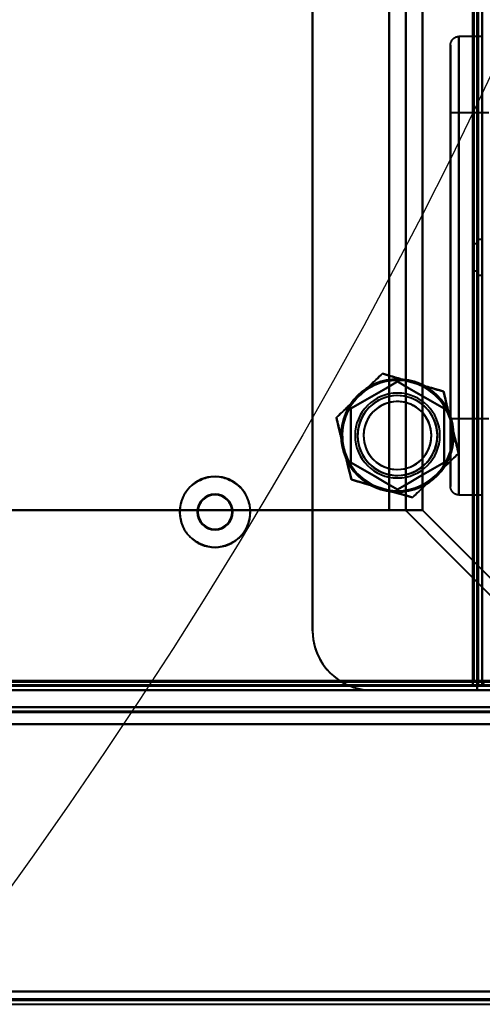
# Model space of a CAD drawing. Header units: millimetres. Extents: x -747 to 747, y -1110 to 610.
# Tile 59 of 93: x 495 to 550, y -370 to -254. Entities that reach past the tile are written whole.
import ezdxf

# ---------------------------------------------------------------- set-up
doc = ezdxf.new("R2010")
doc.units = ezdxf.units.MM
doc.layers.add('G-IMPT', color=8, linetype='Continuous', lineweight=40)

# ---------------------------------------------------------------- blocks, each defined once
blk = doc.blocks.new('NEXA 1000 CALQUES_dwg-755156-Niveau de réf_')
at = {"layer": 'G-IMPT'}
for p, q in [((550, 368.9), (550, -330.9)), ((549.5, -330.9), (549.5, 333.9)), ((550, -255), (547.25, -255)), ((550, -255), (547.25, -255)), ((550, -255), (547.25, -255)), ((550, -255), (547.25, -255)), ((547.25, -282), (547.25, -255)), ((547.25, -309), (547.25, -255)), ((547.25, -282), (547.25, -255)), ((547.25, -309), (547.25, -255)), ((547.25, -282), (547.25, -255)), ((547.25, -309), (547.25, -255)), ((547.25, -282), (547.25, -255)), ((547.25, -309), (547.25, -255)), ((547.25, -255), (547.25, -282)), ((547.25, -255), (547.25, -282)), ((547.25, -255), (547.25, -282)), ((547.25, -255), (547.25, -282)), ((550, -255), (550, -309)), ((550, -255), (550, -282)), ((550, -282), (550, -255)), ((550, -282), (550, -255)), ((550, -282), (550, -255)), ((550, -282), (550, -255)), ((546.25, -282), (546.25, -256)), ((546.25, -282), (546.25, -256)), ((546.25, -282), (546.25, -256)), ((546.25, -282), (546.25, -256)), ((546.25, -256), (546.25, -308)), ((546.25, -256), (546.25, -308)), ((546.25, -256), (546.25, -308)), ((546.25, -256), (546.25, -308)), ((546.25, -256), (546.25, -308)), ((546.25, -256), (546.25, -308)), ((546.25, -256), (546.25, -308)), ((546.25, -256), (546.25, -308)), ((550, -257), (550, -307)), ((550, -257), (550, -307)), ((550, -307), (550, -257)), ((550, -307), (550, -257)), ((550, -307), (550, -257)), ((550, -307), (550, -257)), ((550, -307), (550, -257)), ((550, -307), (550, -257)), ((550, -258.5), (550, -305.5)), ((550, -258.5), (550, -305.5)), ((550, -258.5), (550, -305.5)), ((550, -258.5), (550, -305.5)), ((550, -258.5), (550, -305.5)), ((550, -258.5), (550, -305.5)), ((550, -305.5), (550, -258.5)), ((550, -305.5), (550, -258.5)), ((550, -260.4), (550, -262)), ((550, -260.4), (550, -263.6)), ((550, -262), (550, -260.4)), ((550, -262), (550, -263.6)), ((550, -263.6), (550, -262)), ((550.75, -264), (546.25, -264)), ((550.75, -264), (546.25, -264)), ((550.75, -264), (546.25, -264)), ((550.75, -264), (546.25, -264)), ((546.25, -300), (546.25, -264)), ((546.25, -300), (546.25, -264)), ((546.25, -300), (546.25, -264)), ((546.25, -300), (546.25, -264)), ((546.25, -300), (546.25, -264)), ((546.25, -300), (546.25, -264)), ((546.25, -300), (546.25, -264)), ((546.25, -300), (546.25, -264)), ((546.25, -264), (546.25, -300)), ((546.25, -264), (546.25, -300)), ((546.25, -264), (546.25, -300)), ((546.25, -264), (546.25, -300)), ((546.25, -264), (546.25, -300)), ((546.25, -264), (546.25, -300)), ((546.25, -264), (546.25, -300)), ((546.25, -264), (546.25, -300)), ((550, -287), (550, -275)), ((550, -287), (550, -275)), ((550, -275), (550, -287)), ((550, -275), (550, -287)), ((550, -276.55), (550, -285.45)), ((550, -276.55), (550, -285.45)), ((550, -285.45), (550, -276.55)), ((550, -285.45), (550, -276.55)), ((549.5, -279.4), (549, -279.4)), ((549, -279.4), (549, -281)), ((549, -279.4), (549, -281)), ((549, -282.6), (549, -279.4)), ((549, -282.6), (549, -279.4)), ((550, -278.9), (549.5, -278.9)), ((549.5, -283.1), (549.5, -278.9)), ((549.5, -283.1), (549.5, -278.9)), ((549.5, -278.9), (549.5, -281)), ((549.5, -278.9), (549.5, -281)), ((549.5, -279.4), (549.5, -281)), ((549.5, -281), (549.5, -279.4)), ((550, -283.55), (550, -278.45)), ((550, -283.55), (550, -278.45)), ((550, -278.45), (550, -283.55)), ((550, -278.45), (550, -283.55)), ((550, -278.9), (550, -283.1)), ((550, -278.9), (550, -283.1)), ((550, -281), (550, -278.9)), ((550, -281), (550, -278.9)), ((549, -281), (549, -282.6)), ((549.5, -281), (549.5, -282.6)), ((549.5, -282.6), (549.5, -281)), ((549.5, -281), (549.5, -283.1)), ((550, -283.1), (550, -281)), ((546.25, -308), (546.25, -282)), ((546.25, -308), (546.25, -282)), ((546.25, -308), (546.25, -282)), ((546.25, -308), (546.25, -282)), ((546.25, -308), (546.25, -282)), ((546.25, -308), (546.25, -282)), ((546.25, -308), (546.25, -282)), ((546.25, -308), (546.25, -282)), ((547.25, -309), (547.25, -282)), ((547.25, -309), (547.25, -282)), ((547.25, -309), (547.25, -282)), ((547.25, -309), (547.25, -282)), ((547.25, -282), (547.25, -309)), ((547.25, -282), (547.25, -309)), ((547.25, -282), (547.25, -309)), ((547.25, -282), (547.25, -309)), ((549, -282.6), (549.5, -282.6)), ((550, -282), (550, -309)), ((550, -309), (550, -282)), ((550, -309), (550, -282)), ((550, -309), (550, -282)), ((550, -309), (550, -282)), ((549.5, -283.1), (550, -283.1)), ((550, -294.75), (550, -288.25)), ((550, -294.75), (550, -288.25)), ((550, -296.9), (550, -300.1)), ((550, -296.9), (550, -300.1)), ((550, -300.1), (550, -296.9)), ((550, -300.1), (550, -296.9)), ((546.25, -300), (550.75, -300)), ((546.25, -300), (550.75, -300)), ((546.25, -300), (550.75, -300)), ((546.25, -300), (550.75, -300)), ((547.25, -309), (550, -309)), ((547.25, -309), (550, -309)), ((547.25, -309), (550, -309)), ((547.25, -309), (550, -309)), ((542.95, -310.78), (539.01, -310.78)), ((539.01, -310.78), (540.88, -310.78)), ((539.01, -310.78), (542.95, -310.78)), ((540.88, -310.78), (539.01, -310.78)), ((-548.9, -331.5), (548.9, -331.5)), ((548.9, -331.5), (548.9, -330.9)), ((548.9, -330.9), (549.5, -330.9)), ((548.9, -330.9), (548.9, -331.5)), ((549.5, -330.9), (548.9, -330.9)), ((549.4, -331.4), (550, -331.4)), ((550, -331.4), (549.4, -331.4)), ((549.4, -331.4), (549.4, -332)), ((549.4, -332), (549.4, -331.4)), ((550.6, -330.9), (550, -330.9)), ((-584.4, -332), (584.4, -332)), ((583.9, -334), (-170.9, -334))]:
    blk.add_line(p, q, dxfattribs=at)
at = {"layer": 'G-IMPT', "flags": 128}
for points in [[(530, -325), (530, -157.25), (530, 10.5), (530, 178.25), (530, 346)], [(530, 346), (530, 178.25), (530, 10.5), (530, -157.25), (530, -325)], [(550, 337), (550, 170.03), (550, 3.05), (550, -163.92), (550, -330.9)], [(550, -330.9), (550, -163.92), (550, 3.05), (550, 170.03), (550, 337)], [(530, -325), (530, -160.15), (530, 4.7), (530, 169.55), (530, 334.4)], [(530, 334.4), (530, 169.55), (530, 4.7), (530, -160.15), (530, -325)], [(549.4, 334.4), (549.4, 167.95), (549.4, 1.5), (549.4, -164.95), (549.4, -331.4)], [(549.4, -331.4), (549.4, -164.95), (549.4, 1.5), (549.4, 167.95), (549.4, 334.4)], [(549.4, -331.4), (549.4, -164.95), (549.4, 1.5), (549.4, 167.95), (549.4, 334.4)], [(549.5, 334.4), (549.5, 167.95), (549.5, 1.5), (549.5, -164.95), (549.5, -331.4)], [(550, 334.4), (550, 167.95), (550, 1.5), (550, -164.95), (550, -331.4)], [(550, -330.9), (550, -164.57), (550, 1.75), (550, 168.08), (550, 334.4)], [(550, 334.4), (550, 168.08), (550, 1.75), (550, -164.57), (550, -330.9)], [(550, -331.4), (550, -164.95), (550, 1.5), (550, 167.95), (550, 334.4)], [(550, 334.4), (550, 168.08), (550, 1.75), (550, -164.57), (550, -330.9)], [(548.9, 333.9), (548.9, 167.7), (548.9, 1.5), (548.9, -164.7), (548.9, -330.9)], [(548.9, -330.9), (548.9, -164.7), (548.9, 1.5), (548.9, 167.7), (548.9, 333.9)], [(549, -331), (549, -164.75), (549, 1.5), (549, 167.75), (549, 334)], [(549, 334), (549, 167.75), (549, 1.5), (549, -164.75), (549, -331)], [(549, -330.9), (549, -164.7), (549, 1.5), (549, 167.7), (549, 333.9)], [(549, 333.9), (549, 167.7), (549, 1.5), (549, -164.7), (549, -330.9)], [(549.5, 333.9), (549.5, 167.7), (549.5, 1.5), (549.5, -164.7), (549.5, -330.9)], [(549.5, -330.9), (549.5, -164.7), (549.5, 1.5), (549.5, 167.7), (549.5, 333.9)], [(549.5, 333.9), (549.5, 167.7), (549.5, 1.5), (549.5, -164.7), (549.5, -330.9)], [(549.5, -330.9), (549.5, -164.7), (549.5, 1.5), (549.5, 167.7), (549.5, 333.9)], [(549.5, -330.9), (549.5, -164.7), (549.5, 1.5), (549.5, 167.7), (549.5, 333.9)], [(549.5, 333.9), (549.5, 167.7), (549.5, 1.5), (549.5, -164.7), (549.5, -330.9)], [(539.01, 331.78), (539.01, 171.14), (539.01, 10.5), (539.01, -150.14), (539.01, -310.78)], [(539.01, -310.78), (539.01, -150.14), (539.01, 10.5), (539.01, 171.14), (539.01, 331.78)], [(539.01, -310.78), (539.01, -150.14), (539.01, 10.5), (539.01, 171.14), (539.01, 331.78)], [(539.01, 331.78), (539.01, 171.14), (539.01, 10.5), (539.01, -150.14), (539.01, -310.78)], [(540.98, 331.84), (540.98, 171.17), (540.98, 10.5), (540.98, -150.17), (540.98, -310.84)], [(540.98, -310.84), (540.98, -150.17), (540.98, 10.5), (540.98, 171.17), (540.98, 331.84)], [(542.95, -310.78), (542.95, -150.14), (542.95, 10.5), (542.95, 171.14), (542.95, 331.78)], [(542.95, 331.78), (542.95, 171.14), (542.95, 10.5), (542.95, -150.14), (542.95, -310.78)], [(546.25, -256), (546.25, -255.96), (546.25, -255.92), (546.26, -255.88), (546.26, -255.84), (546.27, -255.8), (546.28, -255.76), (546.29, -255.72), (546.3, -255.69), (546.31, -255.65), (546.33, -255.61), (546.35, -255.57), (546.36, -255.54), (546.38, -255.5), (546.4, -255.47), (546.42, -255.44), (546.45, -255.4), (546.47, -255.37), (546.5, -255.34), (546.53, -255.31), (546.55, -255.28), (546.58, -255.26), (546.61, -255.23), (546.64, -255.2), (546.68, -255.18), (546.71, -255.16), (546.74, -255.14), (546.78, -255.12), (546.81, -255.1), (546.85, -255.08), (546.89, -255.07), (546.93, -255.05), (546.96, -255.04), (547, -255.03), (547.04, -255.02), (547.08, -255.01), (547.12, -255.01), (547.16, -255), (547.2, -255), (547.24, -255), (547.25, -255)], [(546.25, -256), (546.25, -255.96), (546.25, -255.92), (546.26, -255.88), (546.26, -255.84), (546.27, -255.8), (546.28, -255.76), (546.29, -255.72), (546.3, -255.69), (546.31, -255.65), (546.33, -255.61), (546.35, -255.57), (546.36, -255.54), (546.38, -255.5), (546.4, -255.47), (546.42, -255.44), (546.45, -255.4), (546.47, -255.37), (546.5, -255.34), (546.53, -255.31), (546.55, -255.28), (546.58, -255.26), (546.61, -255.23), (546.64, -255.2), (546.68, -255.18), (546.71, -255.16), (546.74, -255.14), (546.78, -255.12), (546.81, -255.1), (546.85, -255.08), (546.89, -255.07), (546.93, -255.05), (546.96, -255.04), (547, -255.03), (547.04, -255.02), (547.08, -255.01), (547.12, -255.01), (547.16, -255), (547.2, -255), (547.24, -255), (547.25, -255)], [(546.25, -256), (546.25, -255.96), (546.25, -255.92), (546.26, -255.88), (546.26, -255.84), (546.27, -255.8), (546.28, -255.76), (546.29, -255.72), (546.3, -255.69), (546.31, -255.65), (546.33, -255.61), (546.35, -255.57), (546.36, -255.54), (546.38, -255.5), (546.4, -255.47), (546.42, -255.44), (546.45, -255.4), (546.47, -255.37), (546.5, -255.34), (546.53, -255.31), (546.55, -255.28), (546.58, -255.26), (546.61, -255.23), (546.64, -255.2), (546.68, -255.18), (546.71, -255.16), (546.74, -255.14), (546.78, -255.12), (546.81, -255.1), (546.85, -255.08), (546.89, -255.07), (546.93, -255.05), (546.96, -255.04), (547, -255.03), (547.04, -255.02), (547.08, -255.01), (547.12, -255.01), (547.16, -255), (547.2, -255), (547.24, -255), (547.25, -255)], [(546.25, -256), (546.25, -255.96), (546.25, -255.92), (546.26, -255.88), (546.26, -255.84), (546.27, -255.8), (546.28, -255.76), (546.29, -255.72), (546.3, -255.69), (546.31, -255.65), (546.33, -255.61), (546.35, -255.57), (546.36, -255.54), (546.38, -255.5), (546.4, -255.47), (546.42, -255.44), (546.45, -255.4), (546.47, -255.37), (546.5, -255.34), (546.53, -255.31), (546.55, -255.28), (546.58, -255.26), (546.61, -255.23), (546.64, -255.2), (546.68, -255.18), (546.71, -255.16), (546.74, -255.14), (546.78, -255.12), (546.81, -255.1), (546.85, -255.08), (546.89, -255.07), (546.93, -255.05), (546.96, -255.04), (547, -255.03), (547.04, -255.02), (547.08, -255.01), (547.12, -255.01), (547.16, -255), (547.2, -255), (547.24, -255), (547.25, -255)], [(546.25, -256), (546.25, -256.02), (546.25, -256.08), (546.25, -256.19), (546.25, -256.33), (546.25, -256.52), (546.25, -256.75), (546.25, -257.01), (546.25, -257.32), (546.25, -257.67), (546.25, -258.05), (546.25, -258.48), (546.25, -258.94), (546.25, -259.44), (546.25, -259.97), (546.25, -260.54), (546.25, -261.15), (546.25, -261.78), (546.25, -262.45), (546.25, -263.15), (546.25, -263.89), (546.25, -264.65), (546.25, -265.43), (546.25, -266.25), (546.25, -267.09), (546.25, -267.95), (546.25, -268.84), (546.25, -269.75), (546.25, -270.67), (546.25, -271.62), (546.25, -272.58), (546.25, -273.56), (546.25, -274.55), (546.25, -275.55), (546.25, -276.56), (546.25, -277.58), (546.25, -278.61), (546.25, -279.64), (546.25, -280.68), (546.25, -281.72), (546.25, -282)], [(546.25, -282), (546.25, -280.96), (546.25, -279.92), (546.25, -278.89), (546.25, -277.86), (546.25, -276.83), (546.25, -275.82), (546.25, -274.81), (546.25, -273.82), (546.25, -272.84), (546.25, -271.88), (546.25, -270.93), (546.25, -269.99), (546.25, -269.08), (546.25, -268.19), (546.25, -267.32), (546.25, -266.47), (546.25, -265.65), (546.25, -264.86), (546.25, -264.09), (546.25, -263.35), (546.25, -262.64), (546.25, -261.96), (546.25, -261.31), (546.25, -260.7), (546.25, -260.12), (546.25, -259.58), (546.25, -259.07), (546.25, -258.6), (546.25, -258.16), (546.25, -257.77), (546.25, -257.41), (546.25, -257.09), (546.25, -256.81), (546.25, -256.58), (546.25, -256.38), (546.25, -256.22), (546.25, -256.11), (546.25, -256.03), (546.25, -256), (546.25, -256)], [(546.25, -256), (546.25, -256.02), (546.25, -256.08), (546.25, -256.19), (546.25, -256.33), (546.25, -256.52), (546.25, -256.75), (546.25, -257.01), (546.25, -257.32), (546.25, -257.67), (546.25, -258.05), (546.25, -258.48), (546.25, -258.94), (546.25, -259.44), (546.25, -259.97), (546.25, -260.54), (546.25, -261.15), (546.25, -261.78), (546.25, -262.45), (546.25, -263.15), (546.25, -263.89), (546.25, -264.65), (546.25, -265.43), (546.25, -266.25), (546.25, -267.09), (546.25, -267.95), (546.25, -268.84), (546.25, -269.75), (546.25, -270.67), (546.25, -271.62), (546.25, -272.58), (546.25, -273.56), (546.25, -274.55), (546.25, -275.55), (546.25, -276.56), (546.25, -277.58), (546.25, -278.61), (546.25, -279.64), (546.25, -280.68), (546.25, -281.72), (546.25, -282)], [(546.25, -282), (546.25, -280.96), (546.25, -279.92), (546.25, -278.89), (546.25, -277.86), (546.25, -276.83), (546.25, -275.82), (546.25, -274.81), (546.25, -273.82), (546.25, -272.84), (546.25, -271.88), (546.25, -270.93), (546.25, -269.99), (546.25, -269.08), (546.25, -268.19), (546.25, -267.32), (546.25, -266.47), (546.25, -265.65), (546.25, -264.86), (546.25, -264.09), (546.25, -263.35), (546.25, -262.64), (546.25, -261.96), (546.25, -261.31), (546.25, -260.7), (546.25, -260.12), (546.25, -259.58), (546.25, -259.07), (546.25, -258.6), (546.25, -258.16), (546.25, -257.77), (546.25, -257.41), (546.25, -257.09), (546.25, -256.81), (546.25, -256.58), (546.25, -256.38), (546.25, -256.22), (546.25, -256.11), (546.25, -256.03), (546.25, -256), (546.25, -256)], [(546.25, -256), (546.25, -256.02), (546.25, -256.08), (546.25, -256.19), (546.25, -256.33), (546.25, -256.52), (546.25, -256.75), (546.25, -257.01), (546.25, -257.32), (546.25, -257.67), (546.25, -258.05), (546.25, -258.48), (546.25, -258.94), (546.25, -259.44), (546.25, -259.97), (546.25, -260.54), (546.25, -261.15), (546.25, -261.78), (546.25, -262.45), (546.25, -263.15), (546.25, -263.89), (546.25, -264.65), (546.25, -265.43), (546.25, -266.25), (546.25, -267.09), (546.25, -267.95), (546.25, -268.84), (546.25, -269.75), (546.25, -270.67), (546.25, -271.62), (546.25, -272.58), (546.25, -273.56), (546.25, -274.55), (546.25, -275.55), (546.25, -276.56), (546.25, -277.58), (546.25, -278.61), (546.25, -279.64), (546.25, -280.68), (546.25, -281.72), (546.25, -282)], [(546.25, -282), (546.25, -280.96), (546.25, -279.92), (546.25, -278.89), (546.25, -277.86), (546.25, -276.83), (546.25, -275.82), (546.25, -274.81), (546.25, -273.82), (546.25, -272.84), (546.25, -271.88), (546.25, -270.93), (546.25, -269.99), (546.25, -269.08), (546.25, -268.19), (546.25, -267.32), (546.25, -266.47), (546.25, -265.65), (546.25, -264.86), (546.25, -264.09), (546.25, -263.35), (546.25, -262.64), (546.25, -261.96), (546.25, -261.31), (546.25, -260.7), (546.25, -260.12), (546.25, -259.58), (546.25, -259.07), (546.25, -258.6), (546.25, -258.16), (546.25, -257.77), (546.25, -257.41), (546.25, -257.09), (546.25, -256.81), (546.25, -256.58), (546.25, -256.38), (546.25, -256.22), (546.25, -256.11), (546.25, -256.03), (546.25, -256), (546.25, -256)], [(546.25, -256), (546.25, -256.02), (546.25, -256.08), (546.25, -256.19), (546.25, -256.33), (546.25, -256.52), (546.25, -256.75), (546.25, -257.01), (546.25, -257.32), (546.25, -257.67), (546.25, -258.05), (546.25, -258.48), (546.25, -258.94), (546.25, -259.44), (546.25, -259.97), (546.25, -260.54), (546.25, -261.15), (546.25, -261.78), (546.25, -262.45), (546.25, -263.15), (546.25, -263.89), (546.25, -264.65), (546.25, -265.43), (546.25, -266.25), (546.25, -267.09), (546.25, -267.95), (546.25, -268.84), (546.25, -269.75), (546.25, -270.67), (546.25, -271.62), (546.25, -272.58), (546.25, -273.56), (546.25, -274.55), (546.25, -275.55), (546.25, -276.56), (546.25, -277.58), (546.25, -278.61), (546.25, -279.64), (546.25, -280.68), (546.25, -281.72), (546.25, -282)], [(546.25, -282), (546.25, -280.96), (546.25, -279.92), (546.25, -278.89), (546.25, -277.86), (546.25, -276.83), (546.25, -275.82), (546.25, -274.81), (546.25, -273.82), (546.25, -272.84), (546.25, -271.88), (546.25, -270.93), (546.25, -269.99), (546.25, -269.08), (546.25, -268.19), (546.25, -267.32), (546.25, -266.47), (546.25, -265.65), (546.25, -264.86), (546.25, -264.09), (546.25, -263.35), (546.25, -262.64), (546.25, -261.96), (546.25, -261.31), (546.25, -260.7), (546.25, -260.12), (546.25, -259.58), (546.25, -259.07), (546.25, -258.6), (546.25, -258.16), (546.25, -257.77), (546.25, -257.41), (546.25, -257.09), (546.25, -256.81), (546.25, -256.58), (546.25, -256.38), (546.25, -256.22), (546.25, -256.11), (546.25, -256.03), (546.25, -256), (546.25, -256)], [(546.25, -308), (546.25, -307.98), (546.25, -307.92), (546.25, -307.81), (546.25, -307.67), (546.25, -307.48), (546.25, -307.25), (546.25, -306.99), (546.25, -306.68), (546.25, -306.33), (546.25, -305.95), (546.25, -305.52), (546.25, -305.06), (546.25, -304.56), (546.25, -304.03), (546.25, -303.46), (546.25, -302.85), (546.25, -302.22), (546.25, -301.55), (546.25, -300.85), (546.25, -300.11), (546.25, -299.35), (546.25, -298.57), (546.25, -297.75), (546.25, -296.91), (546.25, -296.05), (546.25, -295.16), (546.25, -294.25), (546.25, -293.33), (546.25, -292.38), (546.25, -291.42), (546.25, -290.44), (546.25, -289.45), (546.25, -288.45), (546.25, -287.44), (546.25, -286.42), (546.25, -285.39), (546.25, -284.36), (546.25, -283.32), (546.25, -282.28), (546.25, -282)], [(546.25, -282), (546.25, -283.04), (546.25, -284.08), (546.25, -285.11), (546.25, -286.14), (546.25, -287.17), (546.25, -288.18), (546.25, -289.19), (546.25, -290.18), (546.25, -291.16), (546.25, -292.12), (546.25, -293.07), (546.25, -294.01), (546.25, -294.92), (546.25, -295.81), (546.25, -296.68), (546.25, -297.53), (546.25, -298.35), (546.25, -299.14), (546.25, -299.91), (546.25, -300.65), (546.25, -301.36), (546.25, -302.04), (546.25, -302.69), (546.25, -303.3), (546.25, -303.88), (546.25, -304.42), (546.25, -304.93), (546.25, -305.4), (546.25, -305.84), (546.25, -306.23), (546.25, -306.59), (546.25, -306.91), (546.25, -307.19), (546.25, -307.42), (546.25, -307.62), (546.25, -307.78), (546.25, -307.89), (546.25, -307.97), (546.25, -308), (546.25, -308)], [(546.25, -308), (546.25, -307.98), (546.25, -307.92), (546.25, -307.81), (546.25, -307.67), (546.25, -307.48), (546.25, -307.25), (546.25, -306.99), (546.25, -306.68), (546.25, -306.33), (546.25, -305.95), (546.25, -305.52), (546.25, -305.06), (546.25, -304.56), (546.25, -304.03), (546.25, -303.46), (546.25, -302.85), (546.25, -302.22), (546.25, -301.55), (546.25, -300.85), (546.25, -300.11), (546.25, -299.35), (546.25, -298.57), (546.25, -297.75), (546.25, -296.91), (546.25, -296.05), (546.25, -295.16), (546.25, -294.25), (546.25, -293.33), (546.25, -292.38), (546.25, -291.42), (546.25, -290.44), (546.25, -289.45), (546.25, -288.45), (546.25, -287.44), (546.25, -286.42), (546.25, -285.39), (546.25, -284.36), (546.25, -283.32), (546.25, -282.28), (546.25, -282)], [(546.25, -282), (546.25, -283.04), (546.25, -284.08), (546.25, -285.11), (546.25, -286.14), (546.25, -287.17), (546.25, -288.18), (546.25, -289.19), (546.25, -290.18), (546.25, -291.16), (546.25, -292.12), (546.25, -293.07), (546.25, -294.01), (546.25, -294.92), (546.25, -295.81), (546.25, -296.68), (546.25, -297.53), (546.25, -298.35), (546.25, -299.14), (546.25, -299.91), (546.25, -300.65), (546.25, -301.36), (546.25, -302.04), (546.25, -302.69), (546.25, -303.3), (546.25, -303.88), (546.25, -304.42), (546.25, -304.93), (546.25, -305.4), (546.25, -305.84), (546.25, -306.23), (546.25, -306.59), (546.25, -306.91), (546.25, -307.19), (546.25, -307.42), (546.25, -307.62), (546.25, -307.78), (546.25, -307.89), (546.25, -307.97), (546.25, -308), (546.25, -308)], [(546.25, -308), (546.25, -307.98), (546.25, -307.92), (546.25, -307.81), (546.25, -307.67), (546.25, -307.48), (546.25, -307.25), (546.25, -306.99), (546.25, -306.68), (546.25, -306.33), (546.25, -305.95), (546.25, -305.52), (546.25, -305.06), (546.25, -304.56), (546.25, -304.03), (546.25, -303.46), (546.25, -302.85), (546.25, -302.22), (546.25, -301.55), (546.25, -300.85), (546.25, -300.11), (546.25, -299.35), (546.25, -298.57), (546.25, -297.75), (546.25, -296.91), (546.25, -296.05), (546.25, -295.16), (546.25, -294.25), (546.25, -293.33), (546.25, -292.38), (546.25, -291.42), (546.25, -290.44), (546.25, -289.45), (546.25, -288.45), (546.25, -287.44), (546.25, -286.42), (546.25, -285.39), (546.25, -284.36), (546.25, -283.32), (546.25, -282.28), (546.25, -282)], [(546.25, -282), (546.25, -283.04), (546.25, -284.08), (546.25, -285.11), (546.25, -286.14), (546.25, -287.17), (546.25, -288.18), (546.25, -289.19), (546.25, -290.18), (546.25, -291.16), (546.25, -292.12), (546.25, -293.07), (546.25, -294.01), (546.25, -294.92), (546.25, -295.81), (546.25, -296.68), (546.25, -297.53), (546.25, -298.35), (546.25, -299.14), (546.25, -299.91), (546.25, -300.65), (546.25, -301.36), (546.25, -302.04), (546.25, -302.69), (546.25, -303.3), (546.25, -303.88), (546.25, -304.42), (546.25, -304.93), (546.25, -305.4), (546.25, -305.84), (546.25, -306.23), (546.25, -306.59), (546.25, -306.91), (546.25, -307.19), (546.25, -307.42), (546.25, -307.62), (546.25, -307.78), (546.25, -307.89), (546.25, -307.97), (546.25, -308), (546.25, -308)], [(546.25, -308), (546.25, -307.98), (546.25, -307.92), (546.25, -307.81), (546.25, -307.67), (546.25, -307.48), (546.25, -307.25), (546.25, -306.99), (546.25, -306.68), (546.25, -306.33), (546.25, -305.95), (546.25, -305.52), (546.25, -305.06), (546.25, -304.56), (546.25, -304.03), (546.25, -303.46), (546.25, -302.85), (546.25, -302.22), (546.25, -301.55), (546.25, -300.85), (546.25, -300.11), (546.25, -299.35), (546.25, -298.57), (546.25, -297.75), (546.25, -296.91), (546.25, -296.05), (546.25, -295.16), (546.25, -294.25), (546.25, -293.33), (546.25, -292.38), (546.25, -291.42), (546.25, -290.44), (546.25, -289.45), (546.25, -288.45), (546.25, -287.44), (546.25, -286.42), (546.25, -285.39), (546.25, -284.36), (546.25, -283.32), (546.25, -282.28), (546.25, -282)], [(546.25, -282), (546.25, -283.04), (546.25, -284.08), (546.25, -285.11), (546.25, -286.14), (546.25, -287.17), (546.25, -288.18), (546.25, -289.19), (546.25, -290.18), (546.25, -291.16), (546.25, -292.12), (546.25, -293.07), (546.25, -294.01), (546.25, -294.92), (546.25, -295.81), (546.25, -296.68), (546.25, -297.53), (546.25, -298.35), (546.25, -299.14), (546.25, -299.91), (546.25, -300.65), (546.25, -301.36), (546.25, -302.04), (546.25, -302.69), (546.25, -303.3), (546.25, -303.88), (546.25, -304.42), (546.25, -304.93), (546.25, -305.4), (546.25, -305.84), (546.25, -306.23), (546.25, -306.59), (546.25, -306.91), (546.25, -307.19), (546.25, -307.42), (546.25, -307.62), (546.25, -307.78), (546.25, -307.89), (546.25, -307.97), (546.25, -308), (546.25, -308)], [(534.5, -298.82), (535.87, -298.03), (537.25, -297.24), (538.62, -296.44), (540, -295.65)], [(540, -295.65), (538.62, -296.44), (537.25, -297.24), (535.87, -298.03), (534.5, -298.82)], [(540, -295.65), (538.62, -296.44), (537.25, -297.24), (535.87, -298.03), (534.5, -298.82)], [(534.5, -298.82), (535.87, -298.03), (537.25, -297.24), (538.62, -296.44), (540, -295.65)], [(538.22, -294.71), (537.54, -295.36), (536.86, -296), (536.19, -296.65), (535.51, -297.3)], [(535.51, -297.3), (536.19, -296.65), (536.86, -296), (537.54, -295.36), (538.22, -294.71)], [(541.82, -295.76), (540.92, -295.5), (540.02, -295.23), (539.12, -294.97), (538.22, -294.71)], [(538.22, -294.71), (539.12, -294.97), (540.02, -295.23), (540.92, -295.5), (541.82, -295.76)], [(540, -295.65), (541.37, -296.44), (542.75, -297.24), (544.12, -298.03), (545.5, -298.82)], [(545.5, -298.82), (544.12, -298.03), (542.75, -297.24), (541.37, -296.44), (540, -295.65)], [(545.5, -298.82), (544.12, -298.03), (542.75, -297.24), (541.37, -296.44), (540, -295.65)], [(540, -295.65), (541.37, -296.44), (542.75, -297.24), (544.12, -298.03), (545.5, -298.82)], [(545.43, -296.81), (544.52, -296.55), (543.62, -296.29), (542.72, -296.02), (541.82, -295.76)], [(541.82, -295.76), (542.72, -296.02), (543.62, -296.29), (544.52, -296.55), (545.43, -296.81)], [(546.31, -300.46), (546.09, -299.55), (545.87, -298.64), (545.65, -297.73), (545.43, -296.81)], [(545.43, -296.81), (545.65, -297.73), (545.87, -298.64), (546.09, -299.55), (546.31, -300.46)], [(535.51, -297.3), (534.83, -297.95), (534.15, -298.6), (533.47, -299.25), (532.8, -299.89)], [(532.8, -299.89), (533.47, -299.25), (534.15, -298.6), (534.83, -297.95), (535.51, -297.3)], [(534.5, -305.18), (534.5, -303.59), (534.5, -302), (534.5, -300.41), (534.5, -298.82)], [(534.5, -298.82), (534.5, -300.41), (534.5, -302), (534.5, -303.59), (534.5, -305.18)], [(534.5, -298.82), (534.5, -300.41), (534.5, -302), (534.5, -303.59), (534.5, -305.18)], [(534.5, -305.18), (534.5, -303.59), (534.5, -302), (534.5, -300.41), (534.5, -298.82)], [(545.5, -298.82), (545.5, -300.41), (545.5, -302), (545.5, -303.59), (545.5, -305.18)], [(545.5, -305.18), (545.5, -303.59), (545.5, -302), (545.5, -300.41), (545.5, -298.82)], [(545.5, -305.18), (545.5, -303.59), (545.5, -302), (545.5, -300.41), (545.5, -298.82)], [(545.5, -298.82), (545.5, -300.41), (545.5, -302), (545.5, -303.59), (545.5, -305.18)], [(532.8, -299.89), (533.02, -300.81), (533.24, -301.72), (533.46, -302.63), (533.69, -303.54)], [(533.69, -303.54), (533.46, -302.63), (533.24, -301.72), (533.02, -300.81), (532.8, -299.89)], [(547.2, -304.11), (546.98, -303.19), (546.76, -302.28), (546.54, -301.37), (546.31, -300.46)], [(546.31, -300.46), (546.54, -301.37), (546.76, -302.28), (546.98, -303.19), (547.2, -304.11)], [(533.69, -303.54), (533.91, -304.45), (534.13, -305.36), (534.35, -306.27), (534.57, -307.19)], [(534.57, -307.19), (534.35, -306.27), (534.13, -305.36), (533.91, -304.45), (533.69, -303.54)], [(544.49, -306.7), (545.17, -306.05), (545.85, -305.4), (546.53, -304.75), (547.2, -304.11)], [(547.2, -304.11), (546.53, -304.75), (545.85, -305.4), (545.17, -306.05), (544.49, -306.7)], [(540, -308.35), (538.62, -307.56), (537.25, -306.76), (535.87, -305.97), (534.5, -305.18)], [(534.5, -305.18), (535.87, -305.97), (537.25, -306.76), (538.62, -307.56), (540, -308.35)], [(534.5, -305.18), (535.87, -305.97), (537.25, -306.76), (538.62, -307.56), (540, -308.35)], [(540, -308.35), (538.62, -307.56), (537.25, -306.76), (535.87, -305.97), (534.5, -305.18)], [(545.5, -305.18), (544.12, -305.97), (542.75, -306.76), (541.37, -307.56), (540, -308.35)], [(540, -308.35), (541.37, -307.56), (542.75, -306.76), (544.12, -305.97), (545.5, -305.18)], [(540, -308.35), (541.37, -307.56), (542.75, -306.76), (544.12, -305.97), (545.5, -305.18)], [(545.5, -305.18), (544.12, -305.97), (542.75, -306.76), (541.37, -307.56), (540, -308.35)], [(534.57, -307.19), (535.48, -307.45), (536.38, -307.71), (537.28, -307.98), (538.18, -308.24)], [(538.18, -308.24), (537.28, -307.98), (536.38, -307.71), (535.48, -307.45), (534.57, -307.19)], [(541.78, -309.29), (542.46, -308.64), (543.14, -308), (543.81, -307.35), (544.49, -306.7)], [(544.49, -306.7), (543.81, -307.35), (543.14, -308), (542.46, -308.64), (541.78, -309.29)], [(538.18, -308.24), (539.08, -308.5), (539.98, -308.77), (540.88, -309.03), (541.78, -309.29)], [(541.78, -309.29), (540.88, -309.03), (539.98, -308.77), (539.08, -308.5), (538.18, -308.24)], [(547.25, -309), (547.21, -309), (547.17, -309), (547.13, -308.99), (547.09, -308.99), (547.05, -308.98), (547.01, -308.97), (546.97, -308.96), (546.94, -308.95), (546.9, -308.94), (546.86, -308.92), (546.82, -308.9), (546.79, -308.89), (546.75, -308.87), (546.72, -308.85), (546.69, -308.83), (546.65, -308.8), (546.62, -308.78), (546.59, -308.75), (546.56, -308.72), (546.53, -308.7), (546.51, -308.67), (546.48, -308.64), (546.45, -308.61), (546.43, -308.57), (546.41, -308.54), (546.39, -308.51), (546.37, -308.47), (546.35, -308.44), (546.33, -308.4), (546.32, -308.36), (546.3, -308.32), (546.29, -308.29), (546.28, -308.25), (546.27, -308.21), (546.26, -308.17), (546.26, -308.13), (546.25, -308.09), (546.25, -308.05), (546.25, -308.01), (546.25, -308)], [(547.25, -309), (547.21, -309), (547.17, -309), (547.13, -308.99), (547.09, -308.99), (547.05, -308.98), (547.01, -308.97), (546.97, -308.96), (546.94, -308.95), (546.9, -308.94), (546.86, -308.92), (546.82, -308.9), (546.79, -308.89), (546.75, -308.87), (546.72, -308.85), (546.69, -308.83), (546.65, -308.8), (546.62, -308.78), (546.59, -308.75), (546.56, -308.72), (546.53, -308.7), (546.51, -308.67), (546.48, -308.64), (546.45, -308.61), (546.43, -308.57), (546.41, -308.54), (546.39, -308.51), (546.37, -308.47), (546.35, -308.44), (546.33, -308.4), (546.32, -308.36), (546.3, -308.32), (546.29, -308.29), (546.28, -308.25), (546.27, -308.21), (546.26, -308.17), (546.26, -308.13), (546.25, -308.09), (546.25, -308.05), (546.25, -308.01), (546.25, -308)], [(547.25, -309), (547.21, -309), (547.17, -309), (547.13, -308.99), (547.09, -308.99), (547.05, -308.98), (547.01, -308.97), (546.97, -308.96), (546.94, -308.95), (546.9, -308.94), (546.86, -308.92), (546.82, -308.9), (546.79, -308.89), (546.75, -308.87), (546.72, -308.85), (546.69, -308.83), (546.65, -308.8), (546.62, -308.78), (546.59, -308.75), (546.56, -308.72), (546.53, -308.7), (546.51, -308.67), (546.48, -308.64), (546.45, -308.61), (546.43, -308.57), (546.41, -308.54), (546.39, -308.51), (546.37, -308.47), (546.35, -308.44), (546.33, -308.4), (546.32, -308.36), (546.3, -308.32), (546.29, -308.29), (546.28, -308.25), (546.27, -308.21), (546.26, -308.17), (546.26, -308.13), (546.25, -308.09), (546.25, -308.05), (546.25, -308.01), (546.25, -308)], [(547.25, -309), (547.21, -309), (547.17, -309), (547.13, -308.99), (547.09, -308.99), (547.05, -308.98), (547.01, -308.97), (546.97, -308.96), (546.94, -308.95), (546.9, -308.94), (546.86, -308.92), (546.82, -308.9), (546.79, -308.89), (546.75, -308.87), (546.72, -308.85), (546.69, -308.83), (546.65, -308.8), (546.62, -308.78), (546.59, -308.75), (546.56, -308.72), (546.53, -308.7), (546.51, -308.67), (546.48, -308.64), (546.45, -308.61), (546.43, -308.57), (546.41, -308.54), (546.39, -308.51), (546.37, -308.47), (546.35, -308.44), (546.33, -308.4), (546.32, -308.36), (546.3, -308.32), (546.29, -308.29), (546.28, -308.25), (546.27, -308.21), (546.26, -308.17), (546.26, -308.13), (546.25, -308.09), (546.25, -308.05), (546.25, -308.01), (546.25, -308)], [(539.01, -310.78), (510.86, -310.78), (482.72, -310.78), (454.57, -310.78), (426.43, -310.78)], [(426.43, -310.78), (454.57, -310.78), (482.72, -310.78), (510.86, -310.78), (539.01, -310.78)], [(426.43, -310.78), (454.57, -310.78), (482.72, -310.78), (510.86, -310.78), (539.01, -310.78)], [(539.01, -310.78), (510.86, -310.78), (482.72, -310.78), (454.57, -310.78), (426.43, -310.78)], [(542.95, -310.78), (542.43, -310.78), (541.92, -310.78), (541.4, -310.78), (540.88, -310.78)], [(540.88, -310.78), (541.4, -310.78), (541.92, -310.78), (542.43, -310.78), (542.95, -310.78)], [(540.98, -310.84), (546.27, -316.13), (551.56, -321.42), (556.85, -326.71), (562.14, -332)], [(562.14, -332), (556.85, -326.71), (551.56, -321.42), (546.27, -316.13), (540.98, -310.84)], [(564.17, -332), (558.87, -326.69), (553.56, -321.39), (548.25, -316.08), (542.95, -310.78)], [(542.95, -310.78), (548.25, -316.08), (553.56, -321.39), (558.87, -326.69), (564.17, -332)], [(584.4, -331.4), (292.2, -331.4), (0, -331.4), (-292.2, -331.4), (-584.4, -331.4)], [(584.4, -331.4), (292.2, -331.4), (0, -331.4), (-292.2, -331.4), (-584.4, -331.4)], [(-584.4, -331.4), (-292.2, -331.4), (0, -331.4), (292.2, -331.4), (584.4, -331.4)], [(-584.4, -331.5), (-292.2, -331.5), (0, -331.5), (292.2, -331.5), (584.4, -331.5)], [(584, -331), (292, -331), (0, -331), (-292, -331), (-584, -331)], [(-584, -331), (-292, -331), (0, -331), (292, -331), (584, -331)], [(-583.9, -331), (-291.95, -331), (0, -331), (291.95, -331), (583.9, -331)], [(583.9, -331), (291.95, -331), (0, -331), (-291.95, -331), (-583.9, -331)], [(583.9, -331.5), (291.95, -331.5), (0, -331.5), (-291.95, -331.5), (-583.9, -331.5)], [(583.9, -331.5), (291.95, -331.5), (0, -331.5), (-291.95, -331.5), (-583.9, -331.5)], [(-583.9, -331.5), (-291.95, -331.5), (0, -331.5), (291.95, -331.5), (583.9, -331.5)], [(-583.9, -331.5), (-291.95, -331.5), (0, -331.5), (291.95, -331.5), (583.9, -331.5)], [(583.9, -331.5), (291.95, -331.5), (0, -331.5), (-291.95, -331.5), (-583.9, -331.5)], [(-583.9, -331.5), (-291.95, -331.5), (0, -331.5), (291.95, -331.5), (583.9, -331.5)], [(552, -330.9), (276, -330.9), (0, -330.9), (-276, -330.9), (-552, -330.9)], [(-552, -330.9), (-276, -330.9), (0, -330.9), (276, -330.9), (552, -330.9)], [(-549.4, -331.4), (-274.7, -331.4), (0, -331.4), (274.7, -331.4), (549.4, -331.4)], [(549.4, -331.5), (274.7, -331.5), (0, -331.5), (-274.7, -331.5), (-549.4, -331.5)], [(-549, -331), (-274.5, -331), (0, -331), (274.5, -331), (549, -331)], [(549, -331), (274.5, -331), (0, -331), (-274.5, -331), (-549, -331)], [(548.9, -330.9), (274.45, -330.9), (0, -330.9), (-274.45, -330.9), (-548.9, -330.9)], [(-548.9, -330.9), (-274.45, -330.9), (0, -330.9), (274.45, -330.9), (548.9, -330.9)], [(-548.9, -331), (-274.45, -331), (0, -331), (274.45, -331), (548.9, -331)], [(548.9, -331), (274.45, -331), (0, -331), (-274.45, -331), (-548.9, -331)], [(548.9, -331.5), (274.45, -331.5), (0, -331.5), (-274.45, -331.5), (-548.9, -331.5)], [(-548.9, -331.5), (-274.45, -331.5), (0, -331.5), (274.45, -331.5), (548.9, -331.5)], [(548.9, -331.5), (274.45, -331.5), (0, -331.5), (-274.45, -331.5), (-548.9, -331.5)], [(-548.9, -331.5), (-274.45, -331.5), (0, -331.5), (274.45, -331.5), (548.9, -331.5)], [(-548.9, -331.5), (-274.45, -331.5), (0, -331.5), (274.45, -331.5), (548.9, -331.5)], [(548.9, -331.5), (274.45, -331.5), (0, -331.5), (-274.45, -331.5), (-548.9, -331.5)], [(431.27, -331.4), (456.99, -331.4), (482.72, -331.4), (508.44, -331.4), (534.16, -331.4)], [(534.16, -331.4), (508.44, -331.4), (482.72, -331.4), (456.99, -331.4), (431.27, -331.4)], [(549.4, -331.4), (545.59, -331.4), (541.78, -331.4), (537.97, -331.4), (534.16, -331.4)], [(534.16, -331.4), (537.97, -331.4), (541.78, -331.4), (545.59, -331.4), (549.4, -331.4)], [(548.9, -330.95), (548.9, -330.94), (548.9, -330.92), (548.9, -330.91), (548.9, -330.9)], [(548.9, -330.9), (548.91, -330.9), (548.92, -330.9), (548.94, -330.9), (548.95, -330.9)], [(548.9, -331), (548.9, -330.99), (548.9, -330.97), (548.9, -330.96), (548.9, -330.95)], [(548.9, -331), (548.9, -331.13), (548.9, -331.25), (548.9, -331.38), (548.9, -331.5)], [(548.9, -331.5), (548.9, -331.38), (548.9, -331.25), (548.9, -331.13), (548.9, -331)], [(548.95, -331), (548.94, -331), (548.92, -331), (548.91, -331), (548.9, -331)], [(548.9, -331.5), (549.02, -331.5), (549.15, -331.5), (549.28, -331.5), (549.4, -331.5)], [(549.4, -331.5), (549.28, -331.5), (549.15, -331.5), (549.02, -331.5), (548.9, -331.5)], [(548.95, -330.9), (548.96, -330.9), (548.98, -330.9), (548.99, -330.9), (549, -330.9)], [(549, -331), (548.99, -331), (548.98, -331), (548.96, -331), (548.95, -331)], [(549, -330.9), (549.13, -330.9), (549.25, -330.9), (549.38, -330.9), (549.5, -330.9)], [(549.5, -330.9), (549.38, -330.9), (549.25, -330.9), (549.13, -330.9), (549, -330.9)], [(549, -330.9), (549, -330.91), (549, -330.92), (549, -330.94), (549, -330.95)], [(549, -330.95), (549, -330.96), (549, -330.97), (549, -330.99), (549, -331)], [(549.45, -331.4), (549.44, -331.4), (549.43, -331.4), (549.41, -331.4), (549.4, -331.4)], [(549.4, -331.4), (549.4, -331.41), (549.4, -331.42), (549.4, -331.44), (549.4, -331.45)], [(549.4, -331.45), (549.4, -331.46), (549.4, -331.47), (549.4, -331.49), (549.4, -331.5)], [(549.4, -331.5), (549.4, -331.62), (549.4, -331.75), (549.4, -331.87), (549.4, -332)], [(549.4, -332), (549.4, -331.87), (549.4, -331.75), (549.4, -331.62), (549.4, -331.5)], [(549.5, -331.4), (549.49, -331.4), (549.48, -331.4), (549.46, -331.4), (549.45, -331.4)], [(549.5, -331.4), (549.5, -331.27), (549.5, -331.15), (549.5, -331.02), (549.5, -330.9)], [(549.5, -330.9), (549.5, -331.02), (549.5, -331.15), (549.5, -331.27), (549.5, -331.4)], [(550, -331.4), (549.87, -331.4), (549.75, -331.4), (549.62, -331.4), (549.5, -331.4)], [(549.5, -331.4), (549.62, -331.4), (549.75, -331.4), (549.87, -331.4), (550, -331.4)], [(550, -331.4), (550, -331.27), (550, -331.15), (550, -331.02), (550, -330.9)], [(550, -330.9), (550, -331.02), (550, -331.15), (550, -331.27), (550, -331.4)], [(550, -330.9), (550.14, -330.91), (550.27, -330.92), (550.41, -330.94), (550.55, -330.95)], [(584.4, -332), (292.2, -332), (0, -332), (-292.2, -332), (-584.4, -332)], [(584.4, -332), (292.2, -332), (0, -332), (-292.2, -332), (-584.4, -332)], [(-584.4, -332), (-292.2, -332), (0, -332), (292.2, -332), (584.4, -332)], [(-584.4, -332), (-292.2, -332), (0, -332), (292.2, -332), (584.4, -332)], [(549.4, -332), (274.7, -332), (0, -332), (-274.7, -332), (-549.4, -332)], [(-549.4, -332), (-274.7, -332), (0, -332), (274.7, -332), (549.4, -332)], [(-549.4, -332), (-274.7, -332), (0, -332), (274.7, -332), (549.4, -332)], [(549.4, -332), (274.7, -332), (0, -332), (-274.7, -332), (-549.4, -332)], [(537, -332), (542.81, -332), (548.62, -332), (554.42, -332), (560.23, -332)], [(560.23, -332), (554.42, -332), (548.62, -332), (542.81, -332), (537, -332)], [(537, -332), (542.81, -332), (548.62, -332), (554.42, -332), (560.23, -332)], [(560.23, -332), (554.42, -332), (548.62, -332), (542.81, -332), (537, -332)], [(-170.9, -334), (17.8, -334), (206.5, -334), (395.2, -334), (583.9, -334)], [(583.9, -334), (395.2, -334), (206.5, -334), (17.8, -334), (-170.9, -334)], [(583.9, -334), (395.2, -334), (206.5, -334), (17.8, -334), (-170.9, -334)], [(-170.9, -334), (17.8, -334), (206.5, -334), (395.2, -334), (583.9, -334)], [(-170.9, -334.5), (17.8, -334.5), (206.5, -334.5), (395.2, -334.5), (583.9, -334.5)], [(583.9, -334.5), (395.2, -334.5), (206.5, -334.5), (17.8, -334.5), (-170.9, -334.5)], [(583.9, -334.6), (395.2, -334.6), (206.5, -334.6), (17.8, -334.6), (-170.9, -334.6)], [(-170.9, -334.6), (17.8, -334.6), (206.5, -334.6), (395.2, -334.6), (583.9, -334.6)], [(583.9, -334.6), (395.2, -334.6), (206.5, -334.6), (17.8, -334.6), (-170.9, -334.6)], [(-170.9, -334.6), (17.8, -334.6), (206.5, -334.6), (395.2, -334.6), (583.9, -334.6)], [(-170.9, -334.6), (17.8, -334.6), (206.5, -334.6), (395.2, -334.6), (583.9, -334.6)], [(583.9, -334.6), (395.2, -334.6), (206.5, -334.6), (17.8, -334.6), (-170.9, -334.6)], [(584.4, -336), (395.45, -336), (206.5, -336), (17.55, -336), (-171.4, -336)], [(-171.4, -336), (17.55, -336), (206.5, -336), (395.45, -336), (584.4, -336)], [(-171.4, -336), (17.55, -336), (206.5, -336), (395.45, -336), (584.4, -336)], [(584.4, -336), (395.45, -336), (206.5, -336), (17.55, -336), (-171.4, -336)], [(583.9, -336), (395.2, -336), (206.5, -336), (17.8, -336), (-170.9, -336)], [(-170.9, -336), (17.8, -336), (206.5, -336), (395.2, -336), (583.9, -336)], [(583.9, -336), (395.2, -336), (206.5, -336), (17.8, -336), (-170.9, -336)], [(-170.9, -336), (17.8, -336), (206.5, -336), (395.2, -336), (583.9, -336)], [(583.9, -367.5), (395.2, -367.5), (206.5, -367.5), (17.8, -367.5), (-170.9, -367.5)], [(-170.9, -367.5), (17.8, -367.5), (206.5, -367.5), (395.2, -367.5), (583.9, -367.5)], [(-170.9, -367.5), (17.8, -367.5), (206.5, -367.5), (395.2, -367.5), (583.9, -367.5)], [(583.9, -367.5), (395.2, -367.5), (206.5, -367.5), (17.8, -367.5), (-170.9, -367.5)], [(-170.9, -367.5), (17.8, -367.5), (206.5, -367.5), (395.2, -367.5), (583.9, -367.5)], [(583.9, -367.5), (395.2, -367.5), (206.5, -367.5), (17.8, -367.5), (-170.9, -367.5)], [(-170.9, -367.5), (17.8, -367.5), (206.5, -367.5), (395.2, -367.5), (583.9, -367.5)], [(583.9, -367.5), (395.2, -367.5), (206.5, -367.5), (17.8, -367.5), (-170.9, -367.5)], [(-171.4, -368.4), (17.55, -368.4), (206.5, -368.4), (395.45, -368.4), (584.4, -368.4)], [(584.4, -368.4), (395.45, -368.4), (206.5, -368.4), (17.55, -368.4), (-171.4, -368.4)], [(584.4, -368.4), (395.45, -368.4), (206.5, -368.4), (17.55, -368.4), (-171.4, -368.4)], [(-171.4, -368.4), (17.55, -368.4), (206.5, -368.4), (395.45, -368.4), (584.4, -368.4)], [(-171.4, -368.4), (17.55, -368.4), (206.5, -368.4), (395.45, -368.4), (584.4, -368.4)], [(584.4, -368.4), (395.45, -368.4), (206.5, -368.4), (17.55, -368.4), (-171.4, -368.4)], [(-171.4, -368.5), (17.55, -368.5), (206.5, -368.5), (395.45, -368.5), (584.4, -368.5)], [(584.4, -368.5), (395.45, -368.5), (206.5, -368.5), (17.55, -368.5), (-171.4, -368.5)], [(-171.4, -369), (17.55, -369), (206.5, -369), (395.45, -369), (584.4, -369)]]:
    blk.add_lwpolyline(points, dxfattribs=at)
at = {"layer": 'G-IMPT'}
for centre, radius, start, end in [((540, -302), 6.65, 90, 270), ((540, -302), 6.65, 90, 270), ((540, -302), 6.65, 90, 270), ((540, -302), 6.65, 360, 180), ((540, -302), 6.5, 73.7106, 253.7106), ((540, -302), 6.5, 73.7106, 253.7106), ((540, -302), 6.5, 73.7106, 133.7106), ((540, -302), 6.5, 73.7106, 133.7106), ((540, -302), 6.5, 73.7106, 133.7106), ((540, -302), 6.5, 73.7106, 133.7106), ((540, -302), 6.5, 253.7106, 73.7106), ((540, -302), 6.5, 253.7106, 73.7106), ((540, -302), 6.65, 270, 90), ((540, -302), 6.65, 270, 90), ((540, -302), 6.65, 0, 90), ((540, -302), 6.5, 13.7106, 73.7106), ((540, -302), 6.5, 13.7106, 73.7106), ((540, -302), 6.5, 13.7106, 73.7106), ((540, -302), 6.5, 13.7106, 73.7106), ((540, -302), 6.5, 133.7106, 193.7106), ((540, -302), 6.5, 133.7106, 193.7106), ((540, -302), 6.5, 133.7106, 193.7106), ((540, -302), 6.5, 133.7106, 193.7106), ((540, -302), 5, 360, 180), ((540, -302), 5, 0, 180), ((540, -302), 5, 0, 180), ((540, -302), 5, 0, 180), ((540, -302), 4.7, 30, 210), ((540, -302), 4.7, 360, 180), ((540, -302), 4.7, 120, 210), ((540, -302), 4.7, 120, 300), ((540, -302), 4, 360, 180), ((540, -302), 4, 0, 163.7106), ((540, -302), 4, 343.7106, 163.7106), ((540, -302), 4, 343.7106, 163.7106), ((540, -302), 4.7, 30, 120), ((540, -302), 4.7, 300, 120), ((540, -302), 4.7, 210, 30), ((540, -302), 4.7, 0, 30), ((540, -302), 4, 163.7106, 343.7106), ((540, -302), 4, 163.7106, 343.7106), ((540, -302), 4, 163.7106, 343.7106), ((540, -302), 6.5, 313.7106, 13.7106), ((540, -302), 6.5, 313.7106, 13.7106), ((540, -302), 6.5, 313.7106, 13.7106), ((540, -302), 6.5, 313.7106, 13.7106), ((540, -302), 6.65, 180, 360), ((540, -302), 5, 180, 0), ((540, -302), 5, 180, 360), ((540, -302), 5, 180, 360), ((540, -302), 5, 180, 360), ((540, -302), 4.7, 180, 360), ((540, -302), 4.7, 210, 0), ((540, -302), 4, 180, 360), ((540, -302), 6.65, 270, 0), ((540, -302), 4, 343.7106, 0), ((540, -302), 6.5, 193.7106, 253.7106), ((540, -302), 6.5, 193.7106, 253.7106), ((540, -302), 6.5, 193.7106, 253.7106), ((540, -302), 6.5, 193.7106, 253.7106), ((518.5, -311), 4.17, 360, 180), ((518.5, -311), 4.17, 0, 180), ((518.5, -311), 4.17, 360, 180), ((540, -302), 6.5, 253.7106, 313.7106), ((540, -302), 6.5, 253.7106, 313.7106), ((540, -302), 6.5, 253.7106, 313.7106), ((540, -302), 6.5, 253.7106, 313.7106), ((518.5, -311), 2.1, 90, 180), ((518.5, -311), 2.1, 90, 180), ((518.5, -311), 2.1, 90, 270), ((518.5, -311), 2.02, 90, 270), ((518.5, -311), 2.1, 270, 90), ((518.5, -311), 2.1, 0, 90), ((518.5, -311), 2.1, 270, 90), ((518.5, -311), 2.02, 360, 90), ((518.5, -311), 4.16, 180, 360), ((518.5, -311), 4.17, 180, 360), ((518.5, -311), 4.17, 180, 0), ((518.5, -311), 2.1, 180, 270), ((518.5, -311), 2.1, 180, 270), ((518.5, -311), 2.02, 270, 360), ((518.5, -311), 2.1, 270, 0), ((537, -325), 7, 180, 270), ((537, -325), 7, 180, 246.1045), ((537, -325), 7, 180, 270), ((537, -325), 7, 180, 246.1045), ((537, -325), 7, 246.1045, 270), ((537, -325), 7, 246.1045, 270), ((550.6, -330.9), 0.6, 180, 270)]:
    blk.add_arc(centre, radius, start, end, dxfattribs=at)
for points, knots in [([(535.51, -297.3), (535.95, -296.89), (536.59, -296.28), (537.49, -295.41), (537.97, -294.95), (538.22, -294.71)], [0, 0, 0, 0, 0.5, 0.75, 1, 1, 1, 1]), ([(538.22, -294.71), (538.56, -294.8), (539.19, -295), (540.39, -295.35), (541.24, -295.59), (541.82, -295.76)], [0, 0, 0, 0, 0.25, 0.5, 1, 1, 1, 1]), ([(541.82, -295.76), (542.4, -295.93), (543.25, -296.18), (544.45, -296.53), (545.09, -296.71), (545.43, -296.81)], [0, 0, 0, 0, 0.5, 0.75, 1, 1, 1, 1]), ([(545.43, -296.81), (545.51, -297.15), (545.66, -297.8), (545.96, -299.02), (546.17, -299.87), (546.31, -300.46)], [0, 0, 0, 0, 0.25, 0.5, 1, 1, 1, 1]), ([(532.8, -299.89), (533.05, -299.65), (533.53, -299.2), (534.44, -298.33), (535.07, -297.72), (535.51, -297.3)], [0, 0, 0, 0, 0.25, 0.5, 1, 1, 1, 1]), ([(533.69, -303.54), (533.54, -302.95), (533.34, -302.1), (533.04, -300.88), (532.88, -300.23), (532.8, -299.89)], [0, 0, 0, 0, 0.5, 0.75, 1, 1, 1, 1]), ([(546.31, -300.46), (546.46, -301.05), (546.66, -301.9), (546.96, -303.12), (547.12, -303.77), (547.2, -304.11)], [0, 0, 0, 0, 0.5, 0.75, 1, 1, 1, 1]), ([(534.57, -307.19), (534.49, -306.85), (534.34, -306.2), (534.04, -304.98), (533.83, -304.13), (533.69, -303.54)], [0, 0, 0, 0, 0.25, 0.5, 1, 1, 1, 1]), ([(547.2, -304.11), (546.95, -304.35), (546.47, -304.8), (545.56, -305.67), (544.93, -306.28), (544.49, -306.7)], [0, 0, 0, 0, 0.25, 0.5, 1, 1, 1, 1]), ([(522.67, -311), (522.65, -310.68), (522.57, -310.08), (522.31, -309.28), (522, -308.72), (521.73, -308.37), (521.56, -308.19), (521.3, -307.92), (520.82, -307.56), (520.05, -307.17), (519.38, -306.96), (518.86, -306.86), (518.5, -306.84), (518.14, -306.86), (517.62, -306.96), (516.95, -307.17), (516.17, -307.56), (515.69, -307.92), (515.43, -308.18), (515.26, -308.37), (514.99, -308.72), (514.68, -309.28), (514.42, -310.08), (514.35, -310.68), (514.34, -311)], [0, 0, 0, 0, 0.0625, 0.125, 0.1875, 0.21875, 0.234375, 0.25, 0.3125, 0.375, 0.4375, 0.46875, 0.5, 0.53125, 0.5625, 0.625, 0.6875, 0.75, 0.765625, 0.78125, 0.8125, 0.875, 0.9375, 1, 1, 1, 1]), ([(538.18, -308.24), (537.6, -308.07), (536.75, -307.82), (535.55, -307.47), (534.91, -307.29), (534.57, -307.19)], [0, 0, 0, 0, 0.5, 0.75, 1, 1, 1, 1]), ([(544.49, -306.7), (544.05, -307.11), (543.41, -307.72), (542.51, -308.59), (542.03, -309.05), (541.78, -309.29)], [0, 0, 0, 0, 0.5, 0.75, 1, 1, 1, 1]), ([(541.78, -309.29), (541.44, -309.2), (540.81, -309), (539.61, -308.65), (538.76, -308.41), (538.18, -308.24)], [0, 0, 0, 0, 0.25, 0.5, 1, 1, 1, 1]), ([(514.34, -311), (514.35, -311.32), (514.43, -311.92), (514.69, -312.72), (515, -313.28), (515.27, -313.63), (515.44, -313.81), (515.7, -314.08), (516.18, -314.44), (516.95, -314.83), (517.62, -315.04), (518.14, -315.14), (518.5, -315.16), (518.86, -315.14), (519.38, -315.04), (520.05, -314.83), (520.83, -314.44), (521.31, -314.08), (521.57, -313.82), (521.74, -313.63), (522.01, -313.28), (522.32, -312.72), (522.58, -311.92), (522.65, -311.32), (522.67, -311)], [0, 0, 0, 0, 0.0625, 0.125, 0.1875, 0.21875, 0.234375, 0.25, 0.3125, 0.375, 0.4375, 0.46875, 0.5, 0.53125, 0.5625, 0.625, 0.6875, 0.75, 0.765625, 0.78125, 0.8125, 0.875, 0.9375, 1, 1, 1, 1])]:
    blk.add_open_spline(points, degree=3, knots=knots, dxfattribs=at)
for points in [[(538.22, -294.71), (537.72, -295.18), (536.8, -296.07), (535.94, -296.89), (535.51, -297.3)], [(541.82, -295.76), (541.25, -295.59), (540.11, -295.26), (538.88, -294.9), (538.22, -294.71)], [(545.43, -296.81), (544.76, -296.62), (543.54, -296.26), (542.4, -295.93), (541.82, -295.76)], [(546.31, -300.46), (546.17, -299.88), (545.89, -298.72), (545.59, -297.48), (545.43, -296.81)], [(535.51, -297.3), (535.08, -297.71), (534.22, -298.54), (533.29, -299.42), (532.8, -299.89)], [(532.8, -299.89), (532.96, -300.56), (533.26, -301.81), (533.54, -302.96), (533.69, -303.54)], [(547.2, -304.11), (547.04, -303.44), (546.74, -302.19), (546.46, -301.04), (546.31, -300.46)], [(533.69, -303.54), (533.83, -304.12), (534.11, -305.28), (534.41, -306.52), (534.57, -307.19)], [(544.49, -306.7), (544.92, -306.29), (545.78, -305.46), (546.71, -304.58), (547.2, -304.11)], [(534.57, -307.19), (535.24, -307.38), (536.46, -307.74), (537.6, -308.07), (538.18, -308.24)], [(541.78, -309.29), (542.28, -308.82), (543.2, -307.93), (544.06, -307.11), (544.49, -306.7)], [(538.18, -308.24), (538.75, -308.41), (539.89, -308.74), (541.12, -309.1), (541.78, -309.29)], [(540.88, -310.78), (540.9, -310.79), (540.94, -310.81), (540.97, -310.83), (540.98, -310.84)], [(540.98, -310.84), (540.97, -310.83), (540.94, -310.81), (540.9, -310.79), (540.88, -310.78)]]:
    blk.add_open_spline(points, degree=3, dxfattribs=at)

msp = doc.modelspace()

# ---------------------------------------------------------------- linework, layer by layer
at = {"color": 94, "lineweight": 30}
msp.add_circle((0, 0.5), 609.6, dxfattribs=at)

# ---------------------------------------------------------------- block references
at = {"layer": 'G-IMPT'}
msp.add_blockref('NEXA 1000 CALQUES_dwg-755156-Niveau de réf_', (0, -1), dxfattribs=at)

doc.saveas('drawing.dxf')
